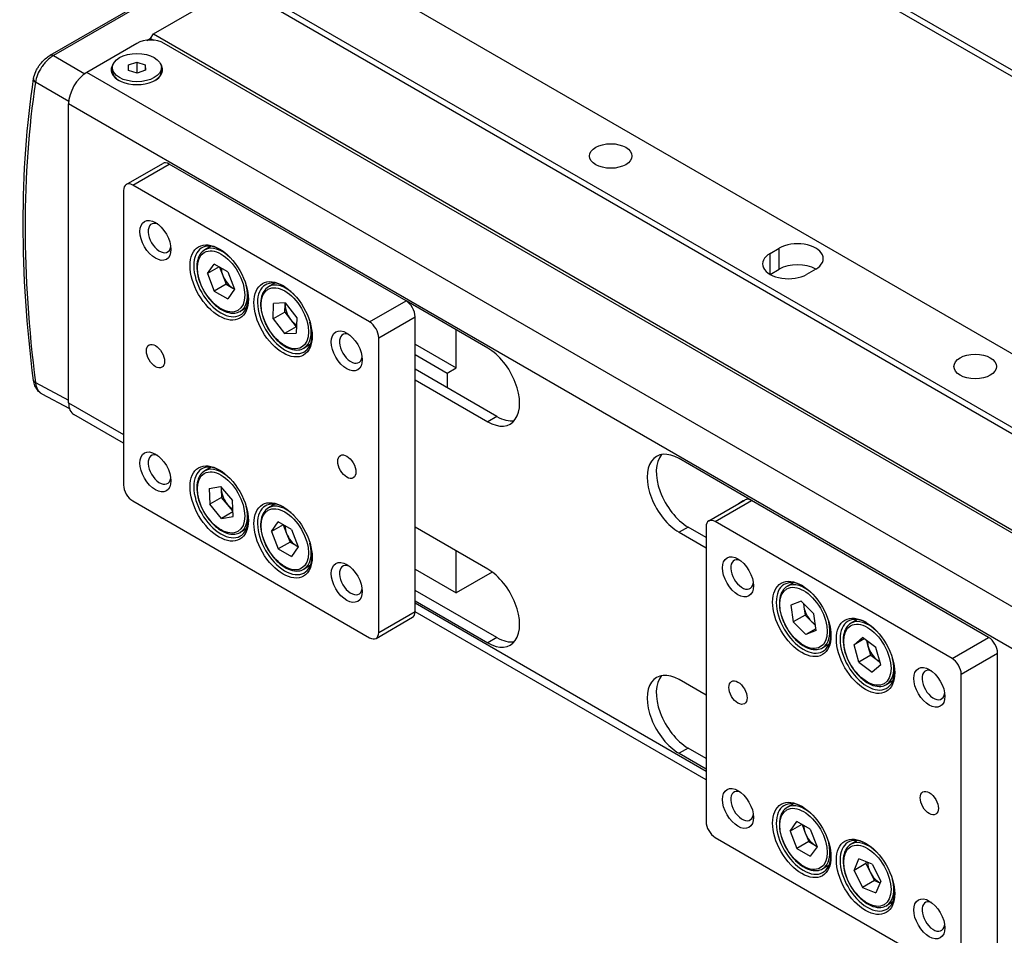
# Model space of a CAD drawing. Header units: inches. Extents: x 0 to 5766, y -2164 to 1330.
# Tile 22 of 210: x 1673 to 1749, y 460 to 531. Entities that reach past the tile are written whole.
import ezdxf

# ---------------------------------------------------------------- set-up
doc = ezdxf.new("R2010")
doc.units = ezdxf.units.IN
doc.header["$MEASUREMENT"] = 0
doc.layers.add('可見 (ISO)', color=7, linetype='Continuous', lineweight=25)
doc.layers.add('窄部可見 (ISO)', color=7, linetype='Continuous', lineweight=25)

msp = doc.modelspace()

# ---------------------------------------------------------------- linework, layer by layer
at = {"layer": '可見 (ISO)'}
for p, q in [((1675.356, 528.117), (1716.181, 551.687)), ((1713.831, 547.36), (1793.734, 501.228)), ((1714.043, 547.728), (1793.946, 501.596)), ((1695.003, 536.735), (1774.906, 490.603)), ((1683.371, 529.774), (1689.841, 533.509)), ((1689.841, 533.509), (1769.744, 487.377)), ((1690.053, 533.877), (1769.956, 487.745)), ((1683.158, 529.407), (1683.371, 529.774)), ((1683.371, 529.774), (1763.274, 483.642)), ((1682.098, 529.039), (1678.209, 526.794)), ((1682.861, 529.276), (1683.194, 529.468)), ((1683.158, 529.293), (1683.158, 529.407)), ((1683.158, 529.407), (1683.371, 529.284)), ((1762.001, 484.132), (1684.219, 529.039)), ((1681.441, 527.371), (1682.085, 527.594)), ((1681.454, 526.938), (1681.441, 527.371)), ((1682.085, 527.594), (1682.741, 527.384)), ((1682.085, 527.594), (1682.085, 526.736)), ((1682.741, 527.384), (1682.741, 526.947)), ((1682.741, 527.384), (1682.754, 526.951)), ((1680.198, 526.916), (1680.198, 527.161)), ((1682.111, 526.728), (1681.454, 526.938)), ((1682.754, 526.951), (1682.111, 526.728)), ((1683.998, 526.916), (1683.998, 527.161)), ((1676.795, 501.156), (1676.795, 524.344)), ((1681.267, 518.093), (1684.096, 519.726)), ((1702.98, 509.062), (1684.596, 519.677)), ((1681.06, 517.636), (1681.06, 494.774)), ((1700.152, 507.429), (1681.767, 518.044)), ((1687.851, 513.301), (1687.357, 513.016)), ((1731.242, 512.75), (1731.949, 513.158)), ((1687.581, 511.176), (1688.104, 511.92)), ((1688.486, 511.699), (1687.581, 511.176)), ((1689.149, 511.316), (1688.104, 511.92)), ((1688.508, 511.686), (1688.762, 511.034)), ((1689.149, 511.316), (1689.671, 509.97)), ((1731.242, 511.117), (1731.949, 511.525)), ((1734.777, 511.525), (1734.07, 511.117)), ((1687.581, 511.176), (1688.104, 509.83)), ((1688.762, 511.034), (1689.023, 510.36)), ((1689.023, 510.36), (1688.104, 509.83)), ((1688.104, 509.83), (1689.149, 509.226)), ((1689.023, 510.36), (1689.545, 510.059)), ((1689.671, 509.97), (1689.149, 509.226)), ((1689.545, 510.059), (1689.663, 509.991)), ((1692.8, 510.443), (1692.307, 510.158)), ((1709.321, 505.402), (1702.98, 509.062)), ((1690.601, 508.538), (1690.107, 508.253)), ((1692.658, 507.67), (1692.685, 508.86)), ((1693.577, 508.2), (1692.658, 507.67)), ((1693.603, 508.906), (1692.685, 508.86)), ((1693.577, 508.2), (1693.59, 508.796)), ((1693.577, 508.2), (1694.022, 507.628)), ((1693.59, 508.796), (1693.593, 508.905)), ((1693.603, 508.906), (1694.494, 507.761)), ((1692.658, 507.67), (1693.549, 506.525)), ((1694.022, 507.628), (1694.468, 507.055)), ((1694.494, 507.761), (1694.467, 506.57)), ((1703.688, 484.976), (1703.688, 507.838)), ((1694.468, 507.055), (1693.549, 506.525)), ((1694.468, 507.055), (1694.478, 507.056)), ((1706.87, 503.878), (1706.87, 506.817)), ((1693.549, 506.525), (1694.467, 506.57)), ((1700.859, 483.343), (1700.859, 506.205)), ((1695.55, 505.68), (1695.057, 505.395)), ((1703.688, 505.715), (1706.87, 503.878)), ((1703.688, 504.898), (1706.162, 503.469)), ((1710.029, 500.094), (1703.688, 503.755)), ((1706.162, 503.469), (1706.87, 503.878)), ((1703.688, 502.939), (1709.321, 499.686)), ((1706.162, 503.469), (1706.162, 502.326)), ((1674.712, 501.866), (1676.857, 500.713)), ((1681.06, 498.017), (1677.209, 500.24)), ((1729.804, 493.576), (1724.171, 496.828)), ((1687.851, 496.154), (1687.357, 495.869)), ((1687.699, 494.519), (1688.58, 494.659)), ((1687.699, 494.519), (1687.745, 493.286)), ((1688.58, 494.659), (1689.507, 493.567)), ((1688.635, 494.594), (1688.641, 494.433)), ((1688.641, 494.433), (1688.664, 493.817)), ((1688.664, 493.817), (1687.745, 493.286)), ((1689.128, 493.271), (1688.664, 493.817)), ((1681.767, 493.549), (1700.152, 482.935)), ((1688.672, 492.194), (1687.745, 493.286)), ((1689.536, 492.79), (1689.128, 493.271)), ((1689.554, 492.335), (1689.507, 493.567)), ((1692.8, 493.297), (1692.307, 493.012)), ((1726.476, 491.992), (1729.304, 493.625)), ((1748.189, 482.961), (1729.804, 493.576)), ((1689.54, 492.695), (1688.672, 492.194)), ((1688.672, 492.194), (1689.554, 492.335)), ((1690.601, 491.391), (1690.107, 491.106)), ((1692.531, 491.166), (1693.049, 491.915)), ((1693.441, 491.691), (1692.531, 491.166)), ((1694.094, 491.318), (1693.049, 491.915)), ((1693.456, 491.683), (1693.714, 491.024)), ((1709.321, 488.255), (1703.688, 491.508)), ((1726.269, 490.718), (1724.878, 491.521)), ((1726.269, 491.534), (1726.269, 468.672)), ((1745.361, 481.328), (1726.976, 491.943)), ((1692.531, 491.166), (1693.058, 489.82)), ((1693.714, 491.024), (1693.977, 490.35)), ((1694.094, 491.318), (1694.621, 489.972)), ((1724.171, 491.113), (1726.269, 489.901)), ((1693.977, 490.35), (1693.058, 489.82)), ((1693.058, 489.82), (1694.103, 489.222)), ((1693.977, 490.35), (1694.5, 490.052)), ((1694.621, 489.972), (1694.103, 489.222)), ((1694.5, 490.052), (1694.616, 489.986)), ((1706.87, 486.405), (1706.87, 489.671)), ((1695.55, 488.533), (1695.057, 488.249)), ((1703.688, 488.242), (1706.87, 486.405)), ((1709.673, 488.023), (1706.87, 486.405)), ((1733.059, 487.199), (1732.566, 486.914)), ((1710.029, 482.948), (1703.688, 486.609)), ((1703.688, 485.792), (1709.321, 482.54)), ((1733.656, 485.764), (1732.854, 485.454)), ((1732.854, 485.454), (1733.033, 484.162)), ((1733.656, 485.764), (1734.637, 484.782)), ((1733.827, 485.593), (1733.863, 485.338)), ((1733.863, 485.338), (1733.952, 484.692)), ((1700.652, 482.885), (1703.48, 484.518)), ((1726.269, 471.915), (1703.687, 484.953)), ((1733.952, 484.692), (1733.033, 484.162)), ((1734.443, 484.201), (1733.952, 484.692)), ((1734.816, 483.49), (1734.637, 484.782)), ((1734.014, 483.179), (1733.033, 484.162)), ((1734.762, 483.881), (1734.443, 484.201)), ((1738.009, 484.342), (1737.516, 484.057)), ((1734.797, 483.631), (1734.014, 483.179)), ((1734.816, 483.49), (1734.014, 483.179)), ((1737.752, 482.394), (1738.406, 482.957)), ((1739.439, 482.177), (1738.406, 482.957)), ((1735.809, 482.436), (1735.316, 482.151)), ((1738.545, 482.852), (1737.752, 482.394)), ((1738.131, 481.05), (1737.752, 482.394)), ((1738.86, 482.253), (1738.731, 482.712)), ((1739.05, 481.581), (1738.86, 482.253)), ((1739.05, 481.581), (1738.131, 481.05)), ((1739.05, 481.581), (1739.566, 481.191)), ((1739.818, 480.834), (1739.439, 482.177)), ((1748.896, 458.875), (1748.896, 481.736)), ((1738.131, 481.05), (1739.164, 480.271)), ((1739.818, 480.834), (1739.164, 480.271)), ((1739.566, 481.191), (1739.758, 481.047)), ((1746.068, 457.242), (1746.068, 480.103)), ((1726.269, 478.47), (1724.171, 479.682)), ((1740.759, 479.578), (1740.266, 479.294)), ((1724.171, 473.966), (1726.269, 472.755)), ((1726.269, 473.571), (1724.878, 474.375)), ((1733.059, 470.053), (1732.566, 469.768)), ((1732.79, 467.929), (1733.312, 468.672)), ((1733.695, 468.451), (1732.79, 467.929)), ((1734.358, 468.069), (1733.312, 468.672)), ((1733.717, 468.438), (1733.97, 467.786)), ((1732.79, 467.929), (1733.312, 466.582)), ((1733.97, 467.786), (1734.232, 467.113)), ((1734.358, 468.069), (1734.88, 466.722)), ((1726.976, 467.448), (1745.361, 456.833)), ((1734.232, 467.113), (1733.312, 466.582)), ((1734.232, 467.113), (1734.754, 466.811)), ((1738.009, 467.195), (1737.516, 466.91)), ((1733.312, 466.582), (1734.358, 465.978)), ((1734.88, 466.722), (1734.358, 465.978)), ((1734.754, 466.811), (1734.872, 466.743)), ((1737.752, 464.879), (1738.13, 465.786)), ((1738.671, 465.41), (1737.752, 464.879)), ((1739.162, 465.375), (1738.13, 465.786)), ((1738.671, 465.41), (1738.729, 465.547)), ((1738.671, 465.41), (1738.999, 464.75)), ((1739.162, 465.375), (1739.818, 464.056)), ((1735.809, 465.29), (1735.316, 465.005)), ((1737.752, 464.879), (1738.407, 463.56)), ((1738.999, 464.75), (1739.326, 464.091)), ((1739.326, 464.091), (1738.407, 463.56)), ((1739.326, 464.091), (1739.76, 463.918)), ((1739.818, 464.056), (1739.44, 463.149)), ((1738.407, 463.56), (1739.44, 463.149)), ((1740.759, 462.432), (1740.266, 462.147))]:
    msp.add_line(p, q, dxfattribs=at)
for centre, major_axis, start_param, end_param in [((1683.158, 528.427), (-1.5, 0), 3.926991, 5.497787), ((1682.098, 526.998), (-2, 0), 5.854775, 9.853188), ((1678.209, 525.161), (1, 1.732), 0.785398, 2.356194), ((1682.098, 526.916), (-1.9, 0), 0, 0.759417), ((1682.098, 526.916), (1.9, 0), 5.523768, 6.283185), ((1684.596, 518.86), (-0.5, 0.866), 5.497787, 6.283185), ((1681.767, 517.227), (-0.5, 0.866), 5.497787, 7.068583), ((1683.853, 513.941), (0.625, -1.083), 2.523076, 6.901702), ((1688.626, 510.573), (-1.5, 2.598), 5.530588, 10.177375), ((1733.363, 512.342), (2, 0), 5.497787, 8.63938), ((1732.656, 511.934), (-2, 0), 5.497787, 8.63938), ((1689.545, 511.104), (0.64, -1.109), 3.942616, 4.45059), ((1733.363, 510.709), (2, 0), 0.785398, 2.356194), ((1689.545, 511.104), (0.64, -1.109), 4.45059, 5.497787), ((1693.576, 507.715), (-1.5, 2.598), 5.530588, 10.177375), ((1689.545, 511.104), (0.64, -1.109), 5.497787, 5.623609), ((1702.98, 508.246), (-0.5, 0.866), 3.926991, 5.497787), ((1694.495, 508.246), (0.64, -1.109), 3.900941, 4.948138), ((1694.495, 508.246), (0.64, -1.109), 3.790698, 3.900941), ((1694.495, 508.246), (0.64, -1.109), 4.948138, 5.482911), ((1700.152, 506.613), (-0.5, 0.866), 3.926991, 5.497787), ((1698.702, 505.368), (0.625, -1.083), 2.523076, 6.901702), ((1709.321, 502.544), (1.75, -3.031), 5.497787, 8.63938), ((1678.209, 501.972), (-1, -1.732), 5.497787, 6.283185), ((1710.029, 502.952), (1.75, -3.031), 5.497787, 6.079755), ((1724.171, 493.971), (-1.75, 3.031), 5.497787, 8.63938), ((1683.853, 495.978), (0.625, -1.083), 2.523076, 6.901702), ((1724.878, 494.379), (-1.75, 3.031), 0.203431, 2.356194), ((1688.626, 493.427), (-1.5, 2.598), 5.530588, 10.177375), ((1681.767, 494.366), (0.5, -0.866), 3.926991, 5.497787), ((1689.545, 493.957), (0.64, -1.109), 3.826206, 3.97128), ((1689.545, 493.957), (0.64, -1.109), 3.97128, 5.018478), ((1693.576, 490.569), (-1.5, 2.598), 5.530588, 10.177375), ((1729.804, 492.759), (-0.5, 0.866), 5.497787, 6.283185), ((1689.545, 493.957), (0.64, -1.109), 5.018478, 5.482445), ((1726.976, 491.126), (-0.5, 0.866), 5.497787, 7.068583), ((1694.495, 491.1), (0.64, -1.109), 3.942522, 4.455731), ((1694.495, 491.1), (0.64, -1.109), 4.455731, 5.502929), ((1694.495, 491.1), (0.64, -1.109), 5.502929, 5.626697), ((1729.062, 487.84), (0.625, -1.083), 2.523076, 6.901702), ((1698.702, 487.405), (0.625, -1.083), 2.523076, 6.901702), ((1709.321, 485.397), (1.75, -3.031), 5.497787, 8.63938), ((1733.835, 484.472), (-1.5, 2.598), 5.530588, 10.177375), ((1734.754, 485.002), (0.64, -1.109), 3.883515, 4.098984), ((1734.754, 485.002), (0.64, -1.109), 4.098984, 5.146181), ((1702.98, 485.384), (0.5, -0.866), 0, 0.785398), ((1738.785, 481.614), (-1.5, 2.598), 5.530588, 10.177375), ((1734.754, 485.002), (0.64, -1.109), 5.146181, 5.494422), ((1700.152, 483.751), (0.5, -0.866), 5.497787, 7.068583), ((1710.029, 485.806), (1.75, -3.031), 5.497787, 6.079755), ((1748.189, 482.145), (-0.5, 0.866), 3.926991, 5.497787), ((1739.704, 482.145), (0.64, -1.109), 3.933248, 4.297868), ((1739.704, 482.145), (0.64, -1.109), 4.297868, 5.345066), ((1739.704, 482.145), (0.64, -1.109), 5.345066, 5.548557), ((1745.361, 480.512), (-0.5, 0.866), 3.926991, 5.497787), ((1724.171, 476.824), (-1.75, 3.031), 5.497787, 8.63938), ((1724.878, 477.232), (-1.75, 3.031), 0.203431, 2.356194), ((1743.911, 479.267), (0.625, -1.083), 2.523076, 6.901702), ((1729.062, 469.877), (0.625, -1.083), 2.523076, 6.901702), ((1733.835, 467.325), (-1.5, 2.598), 5.530588, 10.177375), ((1726.976, 468.264), (0.5, -0.866), 3.926991, 5.497787), ((1734.754, 467.856), (0.64, -1.109), 3.942616, 4.45059), ((1734.754, 467.856), (0.64, -1.109), 4.45059, 5.497787), ((1738.785, 464.468), (-1.5, 2.598), 5.530588, 10.177375), ((1734.754, 467.856), (0.64, -1.109), 5.497787, 5.623609), ((1739.704, 464.998), (0.64, -1.109), 3.928234, 4.604472), ((1739.704, 464.998), (0.64, -1.109), 4.604472, 5.561514), ((1743.911, 461.304), (0.625, -1.083), 2.523076, 6.901702)]:
    msp.add_ellipse(centre, major_axis=major_axis, ratio=0.57735, start_param=start_param, end_param=end_param, dxfattribs=at)
for centre, major_axis in [((1682.098, 527.161), (-1.9, 0)), ((1718.867, 520.303), (-1.65, 0)), ((1683.535, 513.757), (-0.85, 1.472)), ((1688.485, 510.491), (-1.6, 2.771)), ((1693.435, 507.634), (-1.6, 2.771)), ((1698.384, 505.184), (-0.85, 1.472)), ((1683.535, 504.776), (-0.5, 0.866)), ((1747.152, 503.973), (-1.65, 0)), ((1683.535, 495.794), (-0.85, 1.472)), ((1698.384, 496.203), (-0.5, 0.866)), ((1688.485, 493.345), (-1.6, 2.771)), ((1693.435, 490.487), (-1.6, 2.771)), ((1728.744, 487.656), (-0.85, 1.472)), ((1698.384, 487.221), (-0.85, 1.472)), ((1733.694, 484.39), (-1.6, 2.771)), ((1738.643, 481.532), (-1.6, 2.771)), ((1743.593, 479.083), (-0.85, 1.472)), ((1728.744, 478.675), (-0.5, 0.866)), ((1728.744, 469.693), (-0.85, 1.472)), ((1743.593, 470.101), (-0.5, 0.866)), ((1733.694, 467.244), (-1.6, 2.771)), ((1738.643, 464.386), (-1.6, 2.771)), ((1743.593, 461.12), (-0.85, 1.472))]:
    msp.add_ellipse(centre, major_axis=major_axis, ratio=0.57735, dxfattribs=at)
for points, knots in [([(1674.079, 526.314), (1674.106, 526.493), (1674.165, 526.679), (1674.288, 526.948), (1674.334, 527.034), (1674.409, 527.16), (1674.434, 527.201), (1674.481, 527.272), (1674.501, 527.302), (1674.526, 527.337), (1674.53, 527.342), (1674.546, 527.365), (1674.558, 527.381), (1674.608, 527.447), (1674.646, 527.495), (1674.806, 527.684), (1674.94, 527.816), (1675.168, 527.998), (1675.261, 528.063), (1675.356, 528.117)], [0, 0, 0, 0, 0.0633581, 0.0633581, 0.0934863, 0.0934863, 0.108075, 0.108075, 0.1190127, 0.1190127, 0.1210626, 0.1210626, 0.127213, 0.127213, 0.1456869, 0.1456869, 0.2017612, 0.2017612, 0.2385687, 0.2385687, 0.2385687, 0.2385687]), ([(1687.357, 513.016), (1687.21, 512.931), (1687.085, 512.809), (1686.887, 512.501), (1686.817, 512.312), (1686.738, 511.881), (1686.733, 511.636), (1686.791, 511.119), (1686.854, 510.848), (1687.042, 510.31), (1687.166, 510.042), (1687.462, 509.536), (1687.633, 509.297), (1688.008, 508.872), (1688.211, 508.685), (1688.632, 508.383), (1688.849, 508.268), (1689.275, 508.125), (1689.485, 508.097), (1689.835, 508.133), (1689.979, 508.179), (1690.107, 508.253)], [5.497787, 5.497787, 5.497787, 5.497787, 5.787169, 5.787169, 6.094009, 6.094009, 6.420421, 6.420421, 6.749591, 6.749591, 7.077249, 7.077249, 7.404238, 7.404238, 7.731965, 7.731965, 8.061181, 8.061181, 8.387026, 8.387026, 8.63938, 8.63938, 8.63938, 8.63938]), ([(1692.307, 510.158), (1692.16, 510.073), (1692.035, 509.951), (1691.837, 509.643), (1691.767, 509.454), (1691.688, 509.023), (1691.683, 508.778), (1691.741, 508.262), (1691.804, 507.991), (1691.992, 507.452), (1692.116, 507.184), (1692.411, 506.678), (1692.583, 506.439), (1692.958, 506.014), (1693.161, 505.828), (1693.581, 505.525), (1693.798, 505.41), (1694.225, 505.267), (1694.435, 505.239), (1694.784, 505.275), (1694.929, 505.321), (1695.057, 505.395)], [5.000238, 5.000238, 5.000238, 5.000238, 5.28962, 5.28962, 5.59646, 5.59646, 5.922872, 5.922872, 6.252042, 6.252042, 6.579701, 6.579701, 6.90669, 6.90669, 7.234416, 7.234416, 7.563632, 7.563632, 7.889477, 7.889477, 8.141831, 8.141831, 8.141831, 8.141831]), ([(1674.712, 501.866), (1674.594, 501.93), (1674.487, 502.017), (1674.307, 502.225), (1674.233, 502.349), (1674.129, 502.606), (1674.095, 502.74), (1674.077, 502.877)], [0.0000168, 0.0000168, 0.0000168, 0.0000168, 0.0467967, 0.0467967, 0.095165, 0.095165, 0.1399265, 0.1399265, 0.1399265, 0.1399265]), ([(1687.357, 495.869), (1687.21, 495.784), (1687.085, 495.662), (1686.887, 495.354), (1686.817, 495.165), (1686.738, 494.734), (1686.733, 494.489), (1686.791, 493.973), (1686.854, 493.702), (1687.042, 493.163), (1687.166, 492.896), (1687.462, 492.389), (1687.633, 492.151), (1688.008, 491.725), (1688.211, 491.539), (1688.632, 491.237), (1688.849, 491.121), (1689.275, 490.979), (1689.485, 490.95), (1689.835, 490.987), (1689.979, 491.032), (1690.107, 491.106)], [3.882702, 3.882702, 3.882702, 3.882702, 4.172083, 4.172083, 4.478923, 4.478923, 4.805335, 4.805335, 5.134505, 5.134505, 5.462164, 5.462164, 5.789153, 5.789153, 6.11688, 6.11688, 6.446095, 6.446095, 6.771941, 6.771941, 7.024294, 7.024294, 7.024294, 7.024294]), ([(1729.559, 493.717), (1729.517, 493.704), (1729.474, 493.689), (1729.423, 493.67), (1729.416, 493.667), (1729.409, 493.664)], [24.92642187, 24.92642187, 24.92642187, 24.92642187, 24.94390222, 24.94390222, 24.94687073, 24.94687073, 24.94687073, 24.94687073]), ([(1692.307, 493.012), (1692.16, 492.927), (1692.035, 492.805), (1691.837, 492.497), (1691.767, 492.308), (1691.688, 491.877), (1691.683, 491.631), (1691.741, 491.115), (1691.804, 490.844), (1691.992, 490.305), (1692.116, 490.038), (1692.411, 489.532), (1692.583, 489.293), (1692.958, 488.868), (1693.161, 488.681), (1693.581, 488.379), (1693.798, 488.264), (1694.225, 488.121), (1694.435, 488.093), (1694.784, 488.129), (1694.929, 488.174), (1695.057, 488.249)], [5.492645, 5.492645, 5.492645, 5.492645, 5.782027, 5.782027, 6.088867, 6.088867, 6.415279, 6.415279, 6.744449, 6.744449, 7.072108, 7.072108, 7.399096, 7.399096, 7.726823, 7.726823, 8.056039, 8.056039, 8.381884, 8.381884, 8.634238, 8.634238, 8.634238, 8.634238]), ([(1732.566, 486.914), (1732.419, 486.83), (1732.294, 486.707), (1732.096, 486.399), (1732.026, 486.211), (1731.947, 485.78), (1731.942, 485.534), (1732, 485.018), (1732.063, 484.747), (1732.251, 484.208), (1732.375, 483.941), (1732.671, 483.434), (1732.842, 483.196), (1733.217, 482.771), (1733.42, 482.584), (1733.84, 482.282), (1734.057, 482.167), (1734.484, 482.024), (1734.694, 481.996), (1735.043, 482.032), (1735.188, 482.077), (1735.316, 482.151)], [0.613405, 0.613405, 0.613405, 0.613405, 0.902787, 0.902787, 1.209626, 1.209626, 1.536039, 1.536039, 1.865209, 1.865209, 2.192867, 2.192867, 2.519856, 2.519856, 2.847583, 2.847583, 3.176798, 3.176798, 3.502644, 3.502644, 3.754998, 3.754998, 3.754998, 3.754998]), ([(1737.516, 484.057), (1737.369, 483.972), (1737.244, 483.85), (1737.046, 483.542), (1736.976, 483.353), (1736.897, 482.922), (1736.892, 482.677), (1736.95, 482.16), (1737.013, 481.889), (1737.201, 481.351), (1737.325, 481.083), (1737.62, 480.577), (1737.792, 480.338), (1738.167, 479.913), (1738.37, 479.726), (1738.79, 479.424), (1739.007, 479.309), (1739.434, 479.166), (1739.644, 479.138), (1739.993, 479.174), (1740.138, 479.22), (1740.266, 479.294)], [2.508916, 2.508916, 2.508916, 2.508916, 2.798298, 2.798298, 3.105137, 3.105137, 3.43155, 3.43155, 3.76072, 3.76072, 4.088378, 4.088378, 4.415367, 4.415367, 4.743094, 4.743094, 5.072309, 5.072309, 5.398155, 5.398155, 5.650509, 5.650509, 5.650509, 5.650509]), ([(1732.566, 469.768), (1732.419, 469.683), (1732.294, 469.561), (1732.096, 469.253), (1732.026, 469.064), (1731.947, 468.633), (1731.942, 468.388), (1732, 467.872), (1732.063, 467.601), (1732.251, 467.062), (1732.375, 466.794), (1732.671, 466.288), (1732.842, 466.049), (1733.217, 465.624), (1733.42, 465.438), (1733.84, 465.135), (1734.057, 465.02), (1734.484, 464.877), (1734.694, 464.849), (1735.043, 464.885), (1735.188, 464.931), (1735.316, 465.005)], [5.497787, 5.497787, 5.497787, 5.497787, 5.787169, 5.787169, 6.094009, 6.094009, 6.420421, 6.420421, 6.749591, 6.749591, 7.077249, 7.077249, 7.404238, 7.404238, 7.731965, 7.731965, 8.061181, 8.061181, 8.387026, 8.387026, 8.63938, 8.63938, 8.63938, 8.63938]), ([(1737.516, 466.91), (1737.369, 466.825), (1737.244, 466.703), (1737.046, 466.395), (1736.976, 466.206), (1736.897, 465.775), (1736.892, 465.53), (1736.95, 465.014), (1737.013, 464.743), (1737.201, 464.204), (1737.325, 463.936), (1737.62, 463.43), (1737.792, 463.192), (1738.167, 462.766), (1738.37, 462.58), (1738.79, 462.278), (1739.007, 462.162), (1739.434, 462.02), (1739.644, 461.991), (1739.993, 462.028), (1740.138, 462.073), (1740.266, 462.147)], [5.343905, 5.343905, 5.343905, 5.343905, 5.633286, 5.633286, 5.940126, 5.940126, 6.266538, 6.266538, 6.595709, 6.595709, 6.923367, 6.923367, 7.250356, 7.250356, 7.578083, 7.578083, 7.907298, 7.907298, 8.233144, 8.233144, 8.485497, 8.485497, 8.485497, 8.485497])]:
    msp.add_open_spline(points, degree=3, knots=knots, dxfattribs=at)
for points in [[(1674.077, 502.877), (1672.999, 511.187), (1672.998, 519.191), (1674.079, 526.314)], [(1729.272, 493.606), (1729.11, 493.532), (1728.947, 493.438), (1728.788, 493.327)]]:
    msp.add_open_spline(points, degree=3, dxfattribs=at)
at = {"layer": '窄部可見 (ISO)'}
for p, q in [((1716.324, 551.594), (1675.612, 528.089)), ((1675.612, 528.089), (1678.042, 526.686)), ((1758.112, 480.662), (1678.209, 526.794)), ((1676.804, 524.543), (1674.226, 526.032)), ((1756.698, 478.212), (1676.795, 524.344)), ((1681.767, 518.044), (1684.596, 519.677)), ((1731.242, 511.117), (1731.242, 512.75)), ((1731.949, 511.525), (1731.949, 513.158)), ((1700.152, 507.429), (1702.98, 509.062)), ((1700.859, 506.205), (1703.688, 507.838)), ((1674.226, 502.734), (1676.795, 501.353)), ((1676.795, 501.156), (1681.06, 498.693)), ((1710.029, 500.094), (1709.321, 499.686)), ((1726.976, 491.943), (1729.804, 493.576)), ((1724.878, 491.521), (1724.171, 491.113)), ((1703.688, 485.629), (1726.269, 472.592)), ((1700.859, 483.343), (1703.688, 484.976)), ((1710.029, 482.948), (1709.321, 482.54)), ((1745.361, 481.328), (1748.189, 482.961)), ((1746.068, 480.103), (1748.896, 481.736)), ((1724.878, 474.375), (1724.171, 473.966))]:
    msp.add_line(p, q, dxfattribs=at)
for centre, major_axis, ratio, start_param, end_param in [((1675.606, 527.684), (-0.25, 0.433), 0.57735, 5.480334, 6.283185), ((1674.573, 526.239), (-0.494, 0.075), 0.659144, 6.28318, 7.17948), ((1688.732, 510.634), (-1.375, 2.382), 0.57735, 5.178048, 6.283185), ((1693.682, 507.777), (-1.375, 2.382), 0.57735, 5.178048, 6.283185), ((1688.732, 510.634), (1.375, -2.382), 0.57735, 0, 1.105137), ((1693.682, 507.777), (1.375, -2.382), 0.57735, 0, 1.105137), ((1674.573, 502.942), (-0.496, -0.064), 0.481272, 0, 0.734264), ((1688.732, 493.488), (-1.375, 2.382), 0.57735, 5.178048, 6.283185), ((1688.732, 493.488), (1.375, -2.382), 0.57735, 0, 1.105137), ((1693.682, 490.63), (-1.375, 2.382), 0.57735, 5.178048, 6.283185), ((1693.682, 490.63), (1.375, -2.382), 0.57735, 0, 1.105137), ((1733.941, 484.533), (-1.375, 2.382), 0.57735, 5.178048, 6.283185), ((1733.941, 484.533), (1.375, -2.382), 0.57735, 0, 1.105137), ((1738.891, 481.675), (-1.375, 2.382), 0.57735, 5.178048, 6.283185), ((1738.891, 481.675), (1.375, -2.382), 0.57735, 0, 1.105137), ((1733.941, 467.387), (-1.375, 2.382), 0.57735, 5.178048, 6.283185), ((1733.941, 467.387), (1.375, -2.382), 0.57735, 0, 1.105137), ((1738.891, 464.529), (-1.375, 2.382), 0.57735, 5.178048, 6.283185), ((1738.891, 464.529), (1.375, -2.382), 0.57735, 0, 1.105137)]:
    msp.add_ellipse(centre, major_axis=major_axis, ratio=ratio, start_param=start_param, end_param=end_param, dxfattribs=at)
for centre, major_axis in [((1688.626, 510.573), (-1.3, 2.252)), ((1693.576, 507.715), (-1.3, 2.252)), ((1688.626, 493.427), (1.3, -2.252)), ((1693.576, 490.569), (-1.3, 2.252)), ((1733.835, 484.472), (-1.3, 2.252)), ((1738.785, 481.614), (1.3, -2.252)), ((1733.835, 467.325), (-1.3, 2.252)), ((1738.785, 464.468), (-1.3, 2.252))]:
    msp.add_ellipse(centre, major_axis=major_axis, ratio=0.57735, dxfattribs=at)
for points, knots in [([(1675.612, 528.089), (1675.53, 528.041), (1675.449, 527.986), (1675.368, 527.923), (1675.287, 527.86), (1675.206, 527.788), (1675.127, 527.711), (1675.049, 527.634), (1674.973, 527.552), (1674.9, 527.464), (1674.828, 527.376), (1674.758, 527.283), (1674.694, 527.188), (1674.566, 526.999), (1674.457, 526.796), (1674.377, 526.6), (1674.298, 526.403), (1674.245, 526.209), (1674.226, 526.032)], [0, 0, 0, 0, 0.000342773, 0.000342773, 0.000342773, 0.000685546, 0.000685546, 0.000685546, 0.001028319, 0.001028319, 0.001028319, 0.001371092, 0.001371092, 0.001371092, 0.002056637, 0.002056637, 0.002056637, 0.002742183, 0.002742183, 0.002742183, 0.002742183]), ([(1674.226, 526.032), (1673.687, 522.481), (1673.416, 518.733), (1673.416, 510.935), (1673.687, 506.885), (1674.226, 502.734)], [2.9841643, 2.9841643, 2.9841643, 2.9841643, 3.1415927, 3.1415927, 3.299021, 3.299021, 3.299021, 3.299021]), ([(1674.226, 502.734), (1674.236, 502.634), (1674.253, 502.541), (1674.304, 502.367), (1674.337, 502.285), (1674.417, 502.138), (1674.463, 502.073), (1674.569, 501.961), (1674.629, 501.913), (1674.699, 501.873), (1674.706, 501.869), (1674.712, 501.866)], [0, 0, 0, 0, 0.00034273, 0.00034273, 0.00068546, 0.00068546, 0.00102819, 0.00102819, 0.001370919, 0.001370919, 0.001404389, 0.001404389, 0.001404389, 0.001404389])]:
    msp.add_open_spline(points, degree=3, knots=knots, dxfattribs=at)

doc.saveas('drawing.dxf')
